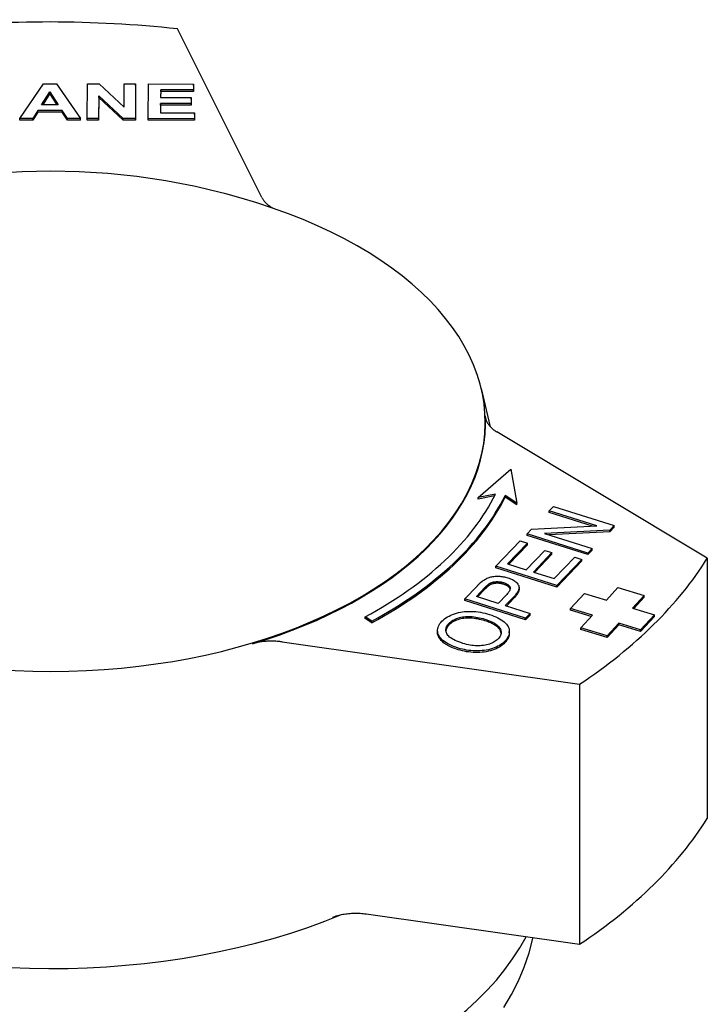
# Model space of a CAD drawing. Header units: millimetres. Extents: x -24 to 3572, y -10 to 482.
# Tile 26 of 26: x 431 to 465, y 308 to 357. Entities that reach past the tile are written whole.
import ezdxf

# ---------------------------------------------------------------- set-up
doc = ezdxf.new("R2010")
doc.units = ezdxf.units.MM
doc.layers.add('DETAIL', color=2, linetype='Continuous')

msp = doc.modelspace()

# ---------------------------------------------------------------- linework, layer by layer
at = {"layer": 'DETAIL'}
for p, q in [((443.055, 348.216), (438.792, 356.723)), ((430.862, 352.207), (432.055, 353.955)), ((432.055, 353.955), (432.711, 353.954)), ((432.711, 353.954), (433.921, 352.202)), ((434.256, 352.202), (434.264, 353.951)), ((434.264, 353.951), (434.861, 353.95)), ((434.861, 353.95), (436.109, 352.775)), ((436.109, 352.775), (436.114, 353.949)), ((436.114, 353.949), (436.684, 353.948)), ((436.684, 353.948), (436.676, 352.198)), ((436.684, 353.866), (436.676, 352.116)), ((436.684, 353.866), (436.684, 353.948)), ((437.329, 352.197), (437.337, 353.947)), ((437.337, 353.947), (439.599, 353.943)), ((439.599, 353.943), (439.598, 353.647)), ((439.599, 353.861), (439.598, 353.565)), ((439.599, 353.861), (439.599, 353.943)), ((431.957, 352.899), (432.374, 353.546)), ((432.374, 353.464), (432.01, 352.899)), ((432.374, 353.546), (432.792, 352.898)), ((432.374, 353.464), (432.374, 353.546)), ((432.739, 352.898), (432.374, 353.464)), ((434.831, 353.349), (434.825, 352.201)), ((436.06, 352.199), (434.831, 353.349)), ((434.831, 353.267), (434.831, 353.349)), ((437.952, 353.65), (437.95, 353.262)), ((437.952, 353.568), (437.95, 353.262)), ((439.598, 353.647), (437.952, 353.65)), ((437.952, 353.568), (437.952, 353.65)), ((439.598, 353.565), (437.952, 353.568)), ((439.598, 353.565), (439.598, 353.647)), ((432.792, 352.898), (431.957, 352.899)), ((434.831, 353.267), (434.825, 352.119)), ((436.06, 352.117), (434.831, 353.267)), ((437.949, 352.966), (437.946, 352.492)), ((437.949, 352.884), (437.947, 352.492)), ((439.481, 352.963), (437.949, 352.966)), ((437.949, 352.884), (437.949, 352.966)), ((439.481, 352.881), (437.949, 352.884)), ((437.95, 353.262), (439.482, 353.259)), ((439.482, 353.259), (439.481, 352.963)), ((439.482, 353.177), (439.481, 352.881)), ((439.481, 352.881), (439.481, 352.963)), ((439.482, 353.177), (439.482, 353.259)), ((431.77, 352.603), (431.515, 352.206)), ((431.77, 352.521), (431.515, 352.124)), ((432.988, 352.601), (431.77, 352.603)), ((431.77, 352.521), (431.77, 352.603)), ((432.988, 352.519), (431.77, 352.521)), ((433.251, 352.203), (432.988, 352.601)), ((432.988, 352.519), (432.988, 352.601)), ((433.251, 352.122), (432.988, 352.519)), ((437.946, 352.492), (439.65, 352.49)), ((439.65, 352.49), (439.649, 352.194)), ((439.65, 352.408), (439.649, 352.112)), ((439.65, 352.408), (439.65, 352.49)), ((431.515, 352.206), (430.862, 352.207)), ((430.862, 352.125), (430.862, 352.207)), ((431.515, 352.124), (430.862, 352.125)), ((431.515, 352.124), (431.515, 352.206)), ((433.921, 352.202), (433.251, 352.203)), ((433.251, 352.122), (433.251, 352.203)), ((433.921, 352.121), (433.251, 352.122)), ((433.921, 352.121), (433.921, 352.202)), ((434.825, 352.201), (434.256, 352.202)), ((434.256, 352.12), (434.256, 352.202)), ((434.825, 352.119), (434.256, 352.12)), ((434.825, 352.119), (434.825, 352.201)), ((436.676, 352.198), (436.06, 352.199)), ((436.06, 352.117), (436.06, 352.199)), ((436.676, 352.116), (436.06, 352.117)), ((436.676, 352.116), (436.676, 352.198)), ((439.649, 352.194), (437.329, 352.197)), ((437.329, 352.115), (437.329, 352.197)), ((439.649, 352.112), (437.329, 352.115)), ((439.649, 352.112), (439.649, 352.194)), ((454.099, 338.592), (454.557, 336.67)), ((465.487, 330.037), (454.893, 336.406)), ((453.948, 333.096), (455.593, 334.535)), ((455.593, 334.535), (455.894, 332.823)), ((454.82, 333.269), (453.948, 333.096)), ((454.775, 333.178), (453.948, 333.014)), ((453.948, 333.014), (453.948, 333.096)), ((455.894, 332.823), (455.307, 333.2)), ((455.307, 333.118), (455.307, 333.2)), ((455.894, 332.741), (455.307, 333.118)), ((455.894, 332.741), (455.894, 332.823)), ((457.521, 332.435), (457.734, 332.657)), ((457.734, 332.657), (460.802, 331.691)), ((459.93, 331.676), (457.521, 332.435)), ((457.521, 332.353), (457.521, 332.435)), ((459.706, 331.665), (457.521, 332.353)), ((456.407, 331.271), (456.635, 331.509)), ((456.635, 331.509), (459.93, 331.676)), ((460.802, 331.691), (460.574, 331.453)), ((460.802, 331.61), (460.574, 331.371)), ((460.802, 331.61), (460.802, 331.691)), ((459.475, 330.305), (456.407, 331.271)), ((456.407, 331.189), (456.407, 331.271)), ((459.475, 330.223), (456.407, 331.189)), ((460.574, 331.453), (457.279, 331.286)), ((457.279, 331.286), (459.688, 330.527)), ((460.574, 331.371), (457.503, 331.215)), ((460.574, 331.371), (460.574, 331.453)), ((454.843, 329.637), (456.063, 330.911)), ((456.425, 330.797), (455.429, 329.756)), ((456.425, 330.715), (455.489, 329.737)), ((456.063, 330.911), (456.425, 330.797)), ((456.425, 330.715), (456.425, 330.797)), ((459.688, 330.527), (459.475, 330.305)), ((459.688, 330.445), (459.688, 330.527)), ((456.367, 329.461), (457.3, 330.436)), ((457.663, 330.322), (456.729, 329.347)), ((457.663, 330.24), (456.79, 329.328)), ((457.3, 330.436), (457.663, 330.322)), ((457.663, 330.24), (457.663, 330.322)), ((457.772, 329.018), (458.807, 330.099)), ((458.807, 330.099), (459.169, 329.985)), ((459.688, 330.445), (459.475, 330.223)), ((459.475, 330.223), (459.475, 330.305)), ((465.487, 330.037), (465.487, 316.931)), ((457.911, 328.671), (454.843, 329.637)), ((454.843, 329.555), (454.843, 329.637)), ((457.911, 328.589), (454.843, 329.555)), ((455.429, 329.756), (456.367, 329.461)), ((459.169, 329.985), (457.911, 328.671)), ((459.169, 329.903), (457.911, 328.589)), ((459.169, 329.903), (459.169, 329.985)), ((456.729, 329.347), (457.772, 329.018)), ((453.268, 327.991), (453.904, 328.655)), ((453.854, 328.11), (454.285, 328.561)), ((456.005, 328.486), (456.005, 328.568)), ((457.911, 328.589), (457.911, 328.671)), ((460.403, 327.932), (460.989, 328.565)), ((460.989, 328.565), (462.314, 328.162)), ((454.951, 327.765), (453.854, 328.11)), ((454.285, 328.479), (453.914, 328.091)), ((455.386, 328.22), (454.951, 327.765)), ((455.746, 328.103), (455.313, 327.651)), ((458.596, 327.508), (459.299, 328.268)), ((459.299, 328.268), (460.403, 327.932)), ((462.314, 328.162), (461.728, 327.528)), ((462.314, 328.08), (461.787, 327.51)), ((462.314, 328.08), (462.314, 328.162)), ((456.336, 327.025), (453.268, 327.991)), ((453.268, 327.909), (453.268, 327.991)), ((456.336, 326.943), (453.268, 327.909)), ((455.313, 327.651), (456.56, 327.258)), ((455.746, 328.021), (455.373, 327.632)), ((448.59, 326.875), (448.247, 327.084)), ((448.247, 327.002), (448.247, 327.084)), ((456.56, 327.258), (456.336, 327.025)), ((456.56, 327.176), (456.336, 326.943)), ((456.56, 327.176), (456.56, 327.258)), ((459.7, 327.172), (458.596, 327.508)), ((458.596, 327.426), (458.596, 327.508)), ((459.641, 327.108), (458.596, 327.426)), ((459.114, 326.538), (459.7, 327.172)), ((461.728, 327.528), (462.832, 327.192)), ((462.832, 327.192), (462.129, 326.432)), ((462.832, 327.11), (462.129, 326.35)), ((462.832, 327.11), (462.832, 327.192)), ((448.59, 326.793), (448.247, 327.002)), ((448.59, 326.793), (448.59, 326.875)), ((456.336, 326.943), (456.336, 327.025)), ((460.439, 326.135), (459.114, 326.538)), ((459.114, 326.456), (459.114, 326.538)), ((461.025, 326.768), (460.439, 326.135)), ((461.025, 326.686), (460.439, 326.053)), ((462.129, 326.432), (461.025, 326.768)), ((461.025, 326.686), (461.025, 326.768)), ((462.129, 326.35), (461.025, 326.686)), ((451.898, 326.316), (451.898, 326.398)), ((455.515, 326.274), (455.515, 326.356)), ((460.439, 326.053), (459.114, 326.456)), ((460.439, 326.053), (460.439, 326.135)), ((462.129, 326.35), (462.129, 326.432)), ((444.073, 325.826), (459.058, 323.689)), ((459.058, 323.689), (459.058, 310.582)), ((448.299, 312.117), (459.058, 310.582)), ((456.693, 310.872), (456.703, 310.918))]:
    msp.add_line(p, q, dxfattribs=at)
at = {"layer": 'DETAIL', "flags": 128}
for points in [[(444.384, 347.399), (443.581, 347.689), (442.788, 347.952), (442.005, 348.191), (441.231, 348.406), (440.467, 348.6), (439.71, 348.773), (438.217, 349.062), (436.747, 349.28), (435.295, 349.433), (433.854, 349.523), (432.418, 349.553), (430.982, 349.523), (429.541, 349.433), (428.089, 349.28), (426.619, 349.062), (425.126, 348.773), (424.369, 348.6), (423.605, 348.406), (422.831, 348.191), (422.048, 347.952), (421.255, 347.689), (420.452, 347.399)], [(443.055, 348.216), (443.069, 348.191), (443.083, 348.166), (443.098, 348.14), (443.114, 348.116), (443.131, 348.091), (443.149, 348.067), (443.167, 348.043), (443.187, 348.019), (443.208, 347.995), (443.229, 347.972), (443.251, 347.948), (443.274, 347.926), (443.298, 347.903), (443.323, 347.881), (443.349, 347.859), (443.375, 347.837), (443.403, 347.816), (443.431, 347.795), (443.46, 347.774), (443.489, 347.754), (443.52, 347.734), (443.551, 347.714), (443.583, 347.695), (443.615, 347.677)], [(454.301, 337.211), (454.304, 337.174), (454.309, 337.137), (454.316, 337.1), (454.325, 337.063), (454.336, 337.027), (454.349, 336.99), (454.364, 336.954), (454.38, 336.918), (454.399, 336.882), (454.42, 336.847), (454.442, 336.812), (454.467, 336.778), (454.493, 336.743), (454.521, 336.71), (454.551, 336.677), (454.582, 336.644), (454.616, 336.612), (454.65, 336.581), (454.687, 336.55), (454.725, 336.52), (454.765, 336.49), (454.806, 336.462), (454.848, 336.434), (454.893, 336.406)], [(454.191, 328.914), (454.232, 328.942), (454.273, 328.969), (454.316, 328.993), (454.359, 329.016), (454.404, 329.036), (454.449, 329.055), (454.495, 329.072), (454.541, 329.086), (454.589, 329.099), (454.639, 329.109), (454.69, 329.118), (454.743, 329.125), (454.798, 329.13), (454.854, 329.133), (454.912, 329.134), (454.972, 329.134), (455.032, 329.131), (455.092, 329.126), (455.152, 329.12), (455.211, 329.111), (455.269, 329.1), (455.328, 329.087), (455.386, 329.072), (455.443, 329.055)], [(455.443, 329.055), (455.506, 329.034), (455.566, 329.011), (455.622, 328.987), (455.675, 328.962), (455.724, 328.934), (455.77, 328.906), (455.812, 328.876), (455.85, 328.845), (455.885, 328.812), (455.916, 328.777), (455.944, 328.741), (455.968, 328.704), (455.987, 328.665), (455.999, 328.624), (456.005, 328.581), (456.003, 328.536), (455.995, 328.489), (455.98, 328.44), (455.958, 328.389), (455.929, 328.335), (455.894, 328.28), (455.851, 328.223), (455.802, 328.164), (455.746, 328.103)], [(453.904, 328.655), (453.918, 328.669), (453.931, 328.684), (453.945, 328.697), (453.958, 328.711), (453.972, 328.724), (453.985, 328.737), (453.998, 328.75), (454.01, 328.762), (454.023, 328.774), (454.035, 328.785), (454.047, 328.797), (454.059, 328.808), (454.071, 328.818), (454.083, 328.828), (454.095, 328.838), (454.106, 328.848), (454.117, 328.857), (454.128, 328.866), (454.139, 328.875), (454.15, 328.883), (454.16, 328.891), (454.171, 328.899), (454.181, 328.907), (454.191, 328.914)], [(454.285, 328.561), (454.298, 328.574), (454.31, 328.587), (454.322, 328.599), (454.334, 328.611), (454.346, 328.622), (454.357, 328.633), (454.368, 328.644), (454.379, 328.654), (454.39, 328.664), (454.4, 328.674), (454.41, 328.683), (454.42, 328.692), (454.43, 328.701), (454.439, 328.709), (454.449, 328.717), (454.458, 328.724), (454.466, 328.731), (454.475, 328.738), (454.483, 328.744), (454.491, 328.75), (454.499, 328.755), (454.507, 328.76), (454.514, 328.765), (454.521, 328.769)], [(454.521, 328.688), (454.514, 328.683), (454.507, 328.678), (454.499, 328.673), (454.491, 328.668), (454.483, 328.662), (454.475, 328.656), (454.466, 328.649), (454.458, 328.642), (454.449, 328.635), (454.439, 328.627), (454.43, 328.619), (454.42, 328.61), (454.41, 328.601), (454.4, 328.592), (454.39, 328.583), (454.379, 328.573), (454.368, 328.562), (454.357, 328.551), (454.346, 328.54), (454.334, 328.529), (454.322, 328.517), (454.31, 328.505), (454.298, 328.492), (454.285, 328.479)], [(454.521, 328.769), (454.543, 328.782), (454.566, 328.794), (454.59, 328.804), (454.614, 328.814), (454.64, 328.823), (454.666, 328.831), (454.693, 328.838), (454.721, 328.844), (454.75, 328.849), (454.78, 328.854), (454.811, 328.857), (454.842, 328.86), (454.874, 328.861), (454.906, 328.862), (454.938, 328.861), (454.97, 328.86), (455.001, 328.857), (455.033, 328.854), (455.065, 328.849), (455.097, 328.844), (455.129, 328.837), (455.161, 328.83), (455.193, 328.821), (455.225, 328.811)], [(455.225, 328.73), (455.193, 328.739), (455.161, 328.748), (455.129, 328.755), (455.097, 328.762), (455.065, 328.767), (455.033, 328.772), (455.001, 328.775), (454.97, 328.778), (454.938, 328.779), (454.906, 328.78), (454.874, 328.779), (454.842, 328.778), (454.811, 328.775), (454.78, 328.772), (454.75, 328.767), (454.721, 328.762), (454.693, 328.756), (454.666, 328.749), (454.64, 328.741), (454.614, 328.732), (454.59, 328.722), (454.566, 328.712), (454.543, 328.7), (454.521, 328.688)], [(455.225, 328.811), (455.268, 328.797), (455.308, 328.782), (455.345, 328.766), (455.379, 328.749), (455.411, 328.732), (455.439, 328.713), (455.464, 328.694), (455.487, 328.674), (455.506, 328.654), (455.523, 328.632), (455.536, 328.61), (455.547, 328.587), (455.555, 328.563), (455.558, 328.538), (455.558, 328.511), (455.554, 328.484), (455.546, 328.455), (455.535, 328.425), (455.519, 328.394), (455.5, 328.361), (455.477, 328.328), (455.451, 328.293), (455.42, 328.257), (455.386, 328.22)], [(455.554, 328.484), (455.55, 328.497), (455.546, 328.509), (455.54, 328.522), (455.533, 328.534), (455.526, 328.546), (455.518, 328.557), (455.509, 328.569), (455.499, 328.58), (455.488, 328.591), (455.476, 328.602), (455.464, 328.613), (455.451, 328.623), (455.436, 328.633), (455.421, 328.643), (455.406, 328.653), (455.389, 328.662), (455.371, 328.671), (455.353, 328.68), (455.334, 328.689), (455.314, 328.698), (455.293, 328.706), (455.271, 328.714), (455.248, 328.722), (455.225, 328.73)], [(456.005, 328.486), (456.005, 328.47), (456.003, 328.453), (456.001, 328.436), (455.998, 328.419), (455.994, 328.402), (455.989, 328.384), (455.983, 328.366), (455.976, 328.348), (455.969, 328.33), (455.96, 328.311), (455.951, 328.292), (455.94, 328.273), (455.929, 328.253), (455.917, 328.233), (455.904, 328.213), (455.89, 328.193), (455.875, 328.172), (455.859, 328.152), (455.843, 328.13), (455.825, 328.109), (455.807, 328.087), (455.787, 328.066), (455.767, 328.043), (455.746, 328.021)], [(452.123, 326.868), (452.184, 326.927), (452.25, 326.983), (452.321, 327.035), (452.396, 327.084), (452.477, 327.129), (452.562, 327.171), (452.652, 327.209), (452.748, 327.244), (452.847, 327.274), (452.948, 327.301), (453.051, 327.322), (453.156, 327.34), (453.264, 327.352), (453.373, 327.361), (453.485, 327.365), (453.599, 327.364), (453.714, 327.359), (453.83, 327.35), (453.945, 327.337), (454.06, 327.319), (454.175, 327.297), (454.29, 327.272), (454.405, 327.242), (454.521, 327.207)], [(452.473, 326.759), (452.517, 326.802), (452.564, 326.842), (452.615, 326.879), (452.67, 326.913), (452.729, 326.945), (452.791, 326.975), (452.857, 327.002), (452.927, 327.026), (453, 327.047), (453.075, 327.065), (453.151, 327.08), (453.23, 327.091), (453.31, 327.099), (453.393, 327.103), (453.477, 327.104), (453.563, 327.102), (453.651, 327.097), (453.739, 327.088), (453.828, 327.076), (453.918, 327.061), (454.009, 327.043), (454.101, 327.021), (454.193, 326.997), (454.286, 326.969)], [(454.521, 327.207), (454.634, 327.17), (454.741, 327.129), (454.842, 327.087), (454.936, 327.042), (455.024, 326.994), (455.106, 326.944), (455.182, 326.892), (455.251, 326.837), (455.313, 326.78), (455.367, 326.723), (455.412, 326.664), (455.45, 326.604), (455.478, 326.544), (455.499, 326.482), (455.511, 326.419), (455.515, 326.355), (455.512, 326.291), (455.502, 326.228), (455.484, 326.165), (455.46, 326.104), (455.43, 326.044), (455.392, 325.985), (455.348, 325.926), (455.297, 325.869)], [(452.945, 325.513), (452.821, 325.554), (452.705, 325.597), (452.597, 325.642), (452.497, 325.688), (452.404, 325.736), (452.32, 325.786), (452.243, 325.838), (452.173, 325.892), (452.112, 325.948), (452.058, 326.005), (452.012, 326.064), (451.974, 326.125), (451.943, 326.187), (451.921, 326.249), (451.906, 326.311), (451.899, 326.373), (451.9, 326.434), (451.908, 326.496), (451.924, 326.558), (451.949, 326.62), (451.981, 326.682), (452.02, 326.744), (452.068, 326.806), (452.123, 326.868)], [(453.179, 325.752), (453.068, 325.788), (452.964, 325.826), (452.869, 325.864), (452.781, 325.903), (452.701, 325.943), (452.629, 325.983), (452.565, 326.024), (452.508, 326.066), (452.46, 326.109), (452.419, 326.152), (452.387, 326.196), (452.362, 326.241), (452.344, 326.286), (452.33, 326.331), (452.322, 326.375), (452.319, 326.419), (452.32, 326.463), (452.327, 326.507), (452.339, 326.55), (452.356, 326.592), (452.377, 326.635), (452.404, 326.677), (452.436, 326.718), (452.473, 326.759)], [(452.473, 326.678), (452.462, 326.666), (452.451, 326.654), (452.441, 326.642), (452.431, 326.63), (452.422, 326.618), (452.412, 326.606), (452.404, 326.594), (452.396, 326.582), (452.388, 326.57), (452.38, 326.558), (452.373, 326.546), (452.367, 326.533), (452.361, 326.521), (452.355, 326.509), (452.35, 326.497), (452.345, 326.484), (452.34, 326.472), (452.336, 326.46), (452.333, 326.447), (452.329, 326.435), (452.327, 326.423), (452.324, 326.41), (452.322, 326.398), (452.321, 326.385)], [(454.286, 326.887), (454.193, 326.915), (454.101, 326.939), (454.009, 326.961), (453.918, 326.979), (453.828, 326.994), (453.739, 327.006), (453.651, 327.015), (453.563, 327.02), (453.477, 327.022), (453.393, 327.021), (453.31, 327.017), (453.23, 327.009), (453.151, 326.998), (453.075, 326.983), (453, 326.965), (452.927, 326.944), (452.857, 326.92), (452.791, 326.893), (452.729, 326.863), (452.67, 326.831), (452.615, 326.797), (452.564, 326.76), (452.517, 326.72), (452.473, 326.678)], [(454.286, 326.969), (454.382, 326.937), (454.472, 326.904), (454.556, 326.87), (454.634, 326.835), (454.706, 326.798), (454.771, 326.761), (454.831, 326.722), (454.885, 326.682), (454.933, 326.641), (454.974, 326.599), (455.01, 326.555), (455.039, 326.511), (455.063, 326.466), (455.081, 326.421), (455.093, 326.376), (455.1, 326.331), (455.101, 326.287), (455.096, 326.242), (455.085, 326.198), (455.069, 326.153), (455.047, 326.109), (455.019, 326.065), (454.986, 326.021), (454.947, 325.977)], [(455.099, 326.261), (455.094, 326.291), (455.087, 326.32), (455.077, 326.349), (455.065, 326.379), (455.051, 326.408), (455.034, 326.438), (455.014, 326.467), (454.992, 326.496), (454.968, 326.524), (454.94, 326.552), (454.911, 326.579), (454.878, 326.606), (454.843, 326.632), (454.805, 326.658), (454.765, 326.683), (454.722, 326.707), (454.677, 326.732), (454.629, 326.755), (454.578, 326.778), (454.525, 326.801), (454.469, 326.823), (454.411, 326.845), (454.35, 326.866), (454.286, 326.887)], [(452.945, 325.431), (452.859, 325.459), (452.778, 325.488), (452.7, 325.517), (452.625, 325.548), (452.554, 325.579), (452.487, 325.611), (452.424, 325.644), (452.364, 325.678), (452.307, 325.712), (452.255, 325.748), (452.206, 325.784), (452.16, 325.821), (452.118, 325.859), (452.08, 325.898), (452.046, 325.938), (452.015, 325.978), (451.987, 326.02), (451.964, 326.062), (451.944, 326.104), (451.927, 326.146), (451.915, 326.189), (451.905, 326.231), (451.9, 326.273), (451.898, 326.316)], [(455.515, 326.274), (455.515, 326.253), (455.514, 326.231), (455.512, 326.21), (455.509, 326.189), (455.506, 326.168), (455.502, 326.147), (455.497, 326.126), (455.491, 326.105), (455.485, 326.084), (455.477, 326.064), (455.469, 326.043), (455.461, 326.023), (455.451, 326.003), (455.441, 325.982), (455.43, 325.962), (455.418, 325.942), (455.406, 325.923), (455.392, 325.903), (455.378, 325.883), (455.363, 325.864), (455.348, 325.844), (455.332, 325.825), (455.314, 325.806), (455.297, 325.787)], [(444.073, 325.826), (444.01, 325.834), (443.947, 325.842), (443.883, 325.848), (443.819, 325.853), (443.756, 325.857), (443.691, 325.86), (443.627, 325.862), (443.563, 325.863), (443.499, 325.862), (443.434, 325.861), (443.37, 325.858), (443.306, 325.855), (443.242, 325.85), (443.178, 325.844), (443.115, 325.837), (443.052, 325.829), (442.99, 325.82), (442.928, 325.81), (442.867, 325.798), (442.807, 325.786), (442.747, 325.772), (442.688, 325.758), (442.629, 325.742), (442.572, 325.726)], [(455.297, 325.869), (455.234, 325.808), (455.167, 325.751), (455.095, 325.698), (455.018, 325.649), (454.936, 325.604), (454.85, 325.562), (454.758, 325.524), (454.661, 325.489), (454.561, 325.459), (454.459, 325.433), (454.355, 325.412), (454.249, 325.395), (454.141, 325.383), (454.032, 325.375), (453.92, 325.371), (453.807, 325.373), (453.693, 325.378), (453.581, 325.386), (453.471, 325.398), (453.363, 325.414), (453.256, 325.434), (453.15, 325.456), (453.047, 325.483), (452.945, 325.513)], [(455.297, 325.787), (455.234, 325.726), (455.167, 325.67), (455.095, 325.616), (455.018, 325.567), (454.936, 325.522), (454.85, 325.48), (454.758, 325.442), (454.661, 325.407), (454.561, 325.377), (454.459, 325.351), (454.355, 325.33), (454.249, 325.313), (454.141, 325.301), (454.032, 325.293), (453.92, 325.29), (453.807, 325.291), (453.693, 325.296), (453.581, 325.304), (453.471, 325.317), (453.363, 325.332), (453.256, 325.352), (453.15, 325.375), (453.047, 325.401), (452.945, 325.431)], [(454.947, 325.977), (454.904, 325.935), (454.858, 325.896), (454.808, 325.859), (454.756, 325.825), (454.7, 325.794), (454.64, 325.765), (454.578, 325.739), (454.512, 325.716), (454.443, 325.695), (454.371, 325.676), (454.295, 325.661), (454.216, 325.648), (454.135, 325.638), (454.053, 325.631), (453.97, 325.628), (453.886, 325.628), (453.801, 325.631), (453.716, 325.638), (453.629, 325.649), (453.541, 325.663), (453.452, 325.68), (453.362, 325.7), (453.271, 325.724), (453.179, 325.752)], [(446.606, 311.944), (446.668, 311.968), (446.731, 311.99), (446.795, 312.01), (446.86, 312.03), (446.927, 312.048), (446.995, 312.064), (447.063, 312.08), (447.133, 312.094), (447.203, 312.106), (447.275, 312.117), (447.347, 312.127), (447.419, 312.135), (447.492, 312.141), (447.565, 312.146), (447.639, 312.15), (447.713, 312.152), (447.787, 312.153), (447.861, 312.152), (447.934, 312.15), (448.008, 312.146), (448.081, 312.141), (448.154, 312.134), (448.227, 312.126), (448.299, 312.117)], [(455.236, 307.394), (455.629, 308.06), (455.973, 308.741), (456.267, 309.439), (456.507, 310.149), (456.693, 310.872)]]:
    msp.add_lwpolyline(points, dxfattribs=at)
at = {"layer": 'DETAIL'}
for centre, major_axis, start_param, end_param in [((432.299, 336.85), (-35.25, 0), 4.52713, 4.892276), ((432.418, 336.891), (-21.883, 0), 5.290973, 10.41699), ((432.418, 336.85), (21.892, 0), 5.194686, 6.311943), ((431.984, 337.011), (23.75, 0), 5.466653, 6.004864), ((431.984, 337.011), (24.25, 0), 5.466653, 6.005658), ((431.984, 336.929), (24.25, 0), 5.466653, 6.005658), ((432.299, 336.85), (35.25, 0), 5.574328, 5.939474), ((432.299, 323.744), (35.25, 0), 5.574328, 5.939474), ((432.418, 323.702), (25, 0), 4.078679, 5.337959), ((432.418, 315.101), (-25, 0), 0.284007, 2.84917)]:
    msp.add_ellipse(centre, major_axis=major_axis, ratio=0.573576, start_param=start_param, end_param=end_param, dxfattribs=at)

doc.saveas('drawing.dxf')
